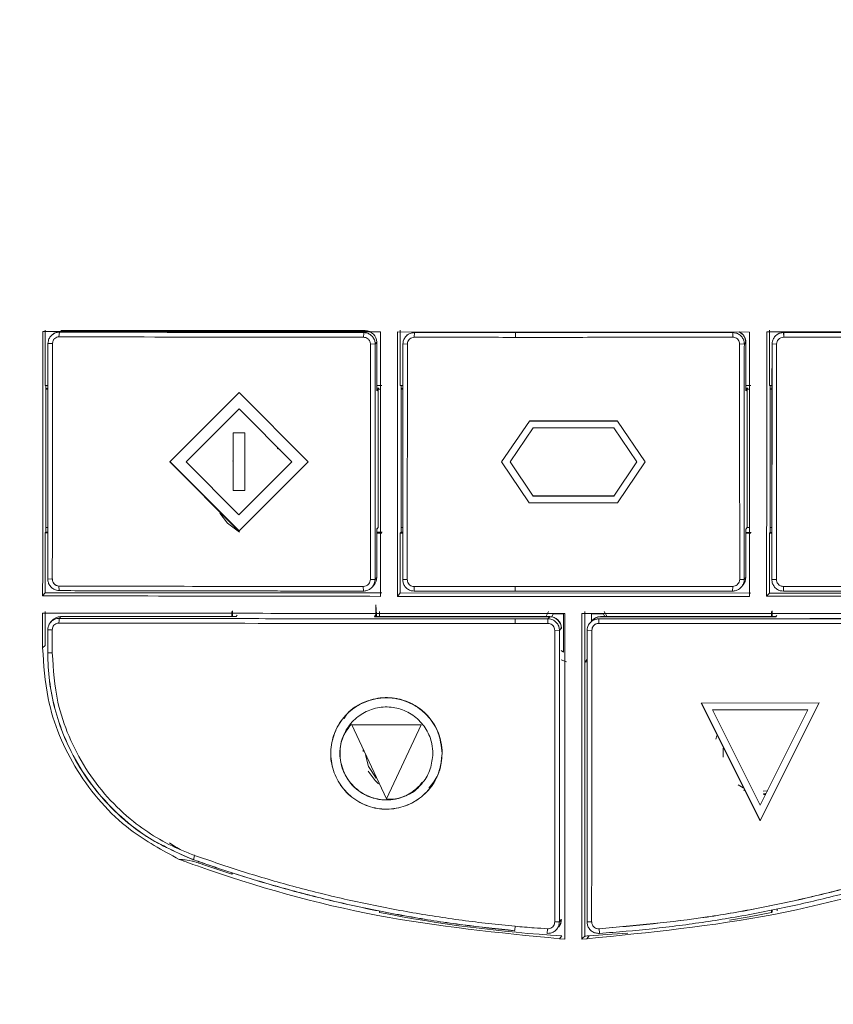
# Model space of a CAD drawing. Header units: millimetres. Extents: x 275 to 1254, y 266 to 807.
# Tile 21 of 41: x 369 to 405, y 606 to 649. Entities that reach past the tile are written whole.
import ezdxf

# ---------------------------------------------------------------- set-up
doc = ezdxf.new("R2010")
doc.units = ezdxf.units.MM
doc.header["$LTSCALE"] = 5

msp = doc.modelspace()

# ---------------------------------------------------------------- linework, layer by layer
at = {"color": 7, "linetype": 'Continuous', "lineweight": 15}
for p, q in [((370.425, 632.799), (370.425, 635.199)), ((370.667, 634.928), (370.664, 634.924)), ((370.719, 634.992), (370.715, 634.987)), ((371.052, 635.108), (371.027, 634.905)), ((371.103, 635.172), (384.302, 635.169)), ((371.107, 635.176), (384.306, 635.173)), ((384.227, 634.886), (384.237, 635.071)), ((400.964, 635.114), (385.71, 635.115)), ((385.824, 635.195), (385.824, 632.795)), ((386.052, 634.907), (386.049, 634.903)), ((386.117, 634.988), (386.114, 634.984)), ((386.437, 635.088), (386.429, 634.885)), ((390.816, 635.086), (390.813, 634.883)), ((400.245, 634.886), (400.238, 635.088)), ((416.377, 635.129), (401.713, 635.115)), ((401.822, 632.791), (401.822, 635.191)), ((402.054, 634.908), (402.051, 634.904)), ((402.116, 634.984), (402.112, 634.98)), ((402.439, 635.089), (402.449, 634.886)), ((402.443, 635.093), (402.453, 634.89)), ((370.748, 634.62), (370.552, 634.609)), ((384.737, 634.589), (384.534, 634.599)), ((384.802, 634.669), (384.737, 634.589)), ((384.806, 634.673), (384.74, 634.593)), ((384.802, 634.669), (384.802, 632.569)), ((384.806, 634.673), (384.806, 632.573)), ((386.134, 634.598), (385.936, 634.588)), ((386.137, 634.603), (385.94, 634.592)), ((400.738, 634.588), (400.533, 634.599)), ((400.801, 634.665), (400.738, 634.588)), ((400.804, 634.669), (400.741, 634.592)), ((400.801, 634.665), (400.801, 632.565)), ((400.804, 634.669), (400.804, 632.569)), ((402.136, 634.598), (401.938, 634.588)), ((370.55, 632.799), (370.425, 632.799)), ((370.462, 632.799), (370.462, 626.434)), ((385.024, 632.795), (384.806, 632.796)), ((385.824, 632.795), (385.935, 632.795)), ((385.86, 632.795), (385.86, 626.431)), ((400.804, 632.792), (401.022, 632.792)), ((401.822, 632.791), (401.937, 632.791)), ((401.859, 632.791), (401.859, 626.427)), ((370.55, 632.671), (370.462, 632.665)), ((370.55, 632.667), (370.462, 632.661)), ((370.55, 632.645), (370.462, 632.645)), ((370.55, 632.641), (370.462, 632.641)), ((375.837, 629.491), (378.837, 632.489)), ((378.837, 632.489), (375.837, 629.491)), ((378.837, 632.489), (381.832, 629.483)), ((381.831, 629.483), (378.837, 632.489)), ((378.837, 632.489), (378.837, 632.489)), ((384.802, 632.569), (384.858, 632.638)), ((384.889, 632.676), (384.806, 632.676)), ((384.886, 632.672), (384.806, 632.672)), ((384.806, 632.573), (384.861, 632.642)), ((384.858, 632.638), (384.858, 626.639)), ((384.858, 632.638), (384.963, 632.638)), ((385.935, 632.666), (385.86, 632.661)), ((385.935, 632.662), (385.86, 632.657)), ((385.935, 632.642), (385.86, 632.642)), ((385.935, 632.637), (385.86, 632.638)), ((400.801, 632.565), (400.856, 632.634)), ((400.888, 632.672), (400.804, 632.672)), ((400.884, 632.668), (400.804, 632.668)), ((400.804, 632.569), (400.86, 632.638)), ((400.856, 632.634), (400.856, 626.635)), ((400.963, 632.634), (400.856, 632.634)), ((400.963, 632.638), (400.86, 632.638)), ((401.937, 632.662), (401.859, 632.657)), ((401.937, 632.658), (401.859, 632.653)), ((401.937, 632.638), (401.859, 632.638)), ((401.937, 632.634), (401.859, 632.634)), ((378.836, 631.781), (376.543, 629.49)), ((381.125, 629.484), (378.836, 631.781)), ((391.42, 631.254), (390.218, 629.478)), ((395.24, 631.255), (391.42, 631.255)), ((391.42, 631.255), (391.42, 631.254)), ((395.24, 631.254), (391.42, 631.254)), ((395.244, 631.259), (391.423, 631.259)), ((391.423, 631.259), (391.423, 631.259)), ((396.439, 629.478), (395.24, 631.255)), ((395.24, 631.255), (395.24, 631.254)), ((396.439, 629.478), (395.24, 631.254)), ((378.585, 630.738), (378.583, 628.236)), ((378.585, 630.738), (379.085, 630.737)), ((379.085, 630.737), (378.585, 630.738)), ((378.585, 630.738), (378.585, 630.738)), ((379.088, 630.741), (378.589, 630.742)), ((378.589, 630.742), (378.589, 630.742)), ((379.083, 628.235), (379.085, 630.737)), ((379.085, 630.737), (379.083, 628.235)), ((379.085, 630.737), (379.085, 630.737)), ((391.579, 630.954), (390.581, 629.478)), ((391.579, 630.954), (390.581, 629.478)), ((395.081, 630.954), (391.579, 630.954)), ((396.077, 629.478), (395.081, 630.954)), ((375.837, 629.491), (378.832, 626.484)), ((375.837, 629.491), (375.837, 629.491)), ((375.841, 629.495), (378.835, 626.488)), ((376.543, 629.49), (378.832, 627.192)), ((378.832, 627.192), (376.544, 629.49)), ((378.565, 629.523), (378.558, 629.514)), ((378.832, 627.192), (381.125, 629.484)), ((381.125, 629.484), (378.832, 627.192)), ((378.832, 626.484), (381.831, 629.483)), ((378.835, 626.488), (381.835, 629.487)), ((381.832, 629.483), (381.831, 629.483)), ((390.218, 629.478), (391.417, 627.701)), ((390.581, 629.478), (391.577, 628.002)), ((390.581, 629.478), (391.577, 628.002)), ((390.581, 629.478), (390.581, 629.478)), ((390.584, 629.482), (390.584, 629.482)), ((395.078, 628.002), (396.077, 629.478)), ((395.237, 627.702), (396.439, 629.478)), ((395.237, 627.701), (396.439, 629.478)), ((396.439, 629.478), (396.439, 629.478)), ((379.083, 628.235), (378.583, 628.236)), ((379.083, 628.235), (379.083, 628.235)), ((391.417, 627.701), (395.237, 627.701)), ((391.577, 628.002), (395.078, 628.002)), ((391.577, 628.002), (395.078, 628.002)), ((391.577, 628.002), (391.577, 628.002)), ((391.58, 628.006), (395.082, 628.006)), ((391.58, 628.006), (395.082, 628.006)), ((391.58, 628.006), (391.58, 628.006)), ((395.237, 627.702), (395.237, 627.701)), ((378.832, 627.192), (378.832, 627.192)), ((370.462, 626.434), (370.425, 626.4)), ((370.425, 623.8), (370.425, 626.4)), ((370.425, 626.4), (370.545, 626.4)), ((370.462, 626.642), (370.545, 626.642)), ((370.462, 626.434), (370.545, 626.434)), ((384.858, 626.639), (384.802, 626.57)), ((384.802, 626.57), (384.802, 624.47)), ((384.858, 626.639), (384.806, 626.574)), ((384.806, 626.574), (384.806, 624.474)), ((384.806, 626.431), (385.043, 626.431)), ((384.806, 626.396), (385.024, 626.396)), ((385.824, 626.396), (385.86, 626.431)), ((385.824, 626.396), (385.824, 623.797)), ((385.93, 626.396), (385.824, 626.396)), ((385.93, 626.638), (385.86, 626.638)), ((385.86, 626.431), (385.93, 626.431)), ((400.856, 626.635), (400.801, 626.566)), ((400.801, 626.566), (400.801, 624.466)), ((400.856, 626.635), (400.804, 626.57)), ((400.804, 626.57), (400.804, 624.471)), ((400.804, 626.427), (401.041, 626.427)), ((401.022, 626.393), (400.804, 626.393)), ((400.856, 626.635), (400.961, 626.635)), ((401.822, 626.392), (401.859, 626.427)), ((401.822, 623.793), (401.822, 626.392)), ((401.932, 626.392), (401.822, 626.392)), ((401.932, 626.635), (401.859, 626.635)), ((401.859, 626.427), (401.932, 626.427)), ((370.544, 624.4), (370.74, 624.406)), ((370.547, 624.404), (370.56, 624.405)), ((384.526, 624.386), (384.729, 624.38)), ((384.529, 624.39), (384.732, 624.384)), ((384.729, 624.38), (384.802, 624.47)), ((384.732, 624.384), (384.806, 624.474)), ((385.928, 624.379), (386.126, 624.385)), ((385.932, 624.383), (385.944, 624.384)), ((400.536, 624.385), (400.729, 624.379)), ((400.729, 624.379), (400.801, 624.466)), ((400.733, 624.383), (400.804, 624.471)), ((401.93, 624.38), (402.127, 624.385)), ((401.934, 624.384), (401.946, 624.384)), ((370.321, 623.678), (370.425, 623.8)), ((370.425, 623.8), (385.024, 623.797)), ((371.02, 624.096), (371.043, 623.899)), ((384.229, 623.88), (384.219, 624.077)), ((384.617, 624.065), (384.69, 624.155)), ((384.62, 624.069), (384.69, 624.155)), ((385.7, 623.652), (385.824, 623.797)), ((385.824, 623.797), (401.022, 623.793)), ((386.421, 624.075), (386.428, 623.878)), ((390.806, 623.877), (390.804, 624.073)), ((400.229, 623.878), (400.236, 624.085)), ((400.617, 624.063), (400.689, 624.151)), ((400.621, 624.067), (400.689, 624.151)), ((402.439, 624.076), (402.43, 623.88)), ((401.703, 623.653), (401.822, 623.793)), ((401.822, 623.793), (416.421, 623.789)), ((370.425, 623), (370.425, 621.517)), ((378.524, 622.999), (378.524, 622.776)), ((378.552, 623.024), (378.552, 622.776)), ((384.761, 622.843), (384.761, 623.282)), ((384.761, 623.282), (384.786, 622.874)), ((384.924, 622.775), (384.924, 622.997)), ((392.252, 622.995), (392.129, 622.769)), ((393.823, 622.995), (393.823, 620.788)), ((394.79, 622.768), (394.666, 622.995)), ((401.922, 622.993), (401.922, 622.771)), ((401.95, 623.019), (401.95, 622.771)), ((370.658, 622.518), (370.654, 622.514)), ((370.719, 622.593), (370.715, 622.589)), ((371.103, 622.774), (371.042, 622.698)), ((371.107, 622.778), (371.046, 622.702)), ((371.103, 622.774), (378.703, 622.772)), ((371.107, 622.778), (378.706, 622.776)), ((378.703, 622.772), (378.759, 622.841)), ((378.706, 622.776), (378.759, 622.841)), ((384.758, 622.839), (384.702, 622.77)), ((384.702, 622.77), (392.301, 622.769)), ((384.761, 622.843), (384.706, 622.775)), ((384.706, 622.775), (392.305, 622.773)), ((384.786, 622.775), (384.786, 622.874)), ((384.789, 622.775), (384.789, 622.878)), ((390.806, 622.676), (390.803, 622.472)), ((392.224, 622.475), (392.226, 622.676)), ((392.226, 622.676), (392.301, 622.769)), ((392.229, 622.68), (392.305, 622.773)), ((392.454, 622.889), (392.393, 622.76)), ((392.897, 622.889), (392.454, 622.889)), ((392.897, 621.236), (392.897, 622.889)), ((394.117, 622.588), (394.113, 622.584)), ((394.632, 622.888), (394.116, 622.888)), ((394.116, 622.888), (394.116, 622.587)), ((394.426, 622.675), (394.427, 622.478)), ((394.501, 622.768), (402.1, 622.766)), ((394.505, 622.772), (402.104, 622.771)), ((394.689, 622.768), (394.632, 622.888)), ((402.1, 622.766), (402.151, 622.828)), ((402.104, 622.771), (402.151, 622.828)), ((370.542, 621.196), (370.543, 622.199)), ((370.543, 622.199), (370.739, 622.204)), ((392.725, 622.175), (392.519, 622.18)), ((392.801, 622.269), (392.725, 622.175)), ((392.805, 622.273), (392.729, 622.18)), ((394.129, 622.18), (393.926, 622.175)), ((394.041, 622.495), (394.038, 622.491)), ((370.319, 621.418), (370.425, 621.517)), ((392.801, 621.301), (392.897, 621.236)), ((370.737, 621.201), (370.542, 621.196)), ((392.801, 620.9), (393.023, 620.809)), ((393.925, 620.925), (393.823, 620.788)), ((393.823, 620.788), (393.932, 620.821)), ((393.823, 620.788), (393.823, 608.919)), ((398.872, 619.025), (403.976, 619.028)), ((398.872, 619.025), (401.422, 613.924)), ((398.873, 619.025), (398.872, 619.025)), ((403.976, 619.028), (398.873, 619.025)), ((398.876, 619.029), (401.425, 613.929)), ((398.876, 619.029), (398.876, 619.029)), ((399.358, 618.725), (403.49, 618.728)), ((399.358, 618.725), (401.422, 614.595)), ((401.422, 614.596), (399.358, 618.725)), ((403.976, 619.028), (401.422, 613.925)), ((401.422, 613.924), (403.976, 619.028)), ((401.422, 614.595), (403.49, 618.728)), ((403.976, 619.028), (403.976, 619.028)), ((383.355, 618.371), (383.355, 618.371)), ((386.722, 618.076), (383.724, 618.078)), ((385.221, 614.876), (383.724, 618.078)), ((386.722, 618.076), (383.724, 618.078)), ((383.724, 618.078), (383.724, 618.078)), ((386.725, 618.08), (383.727, 618.082)), ((386.722, 618.076), (385.221, 614.876)), ((386.722, 618.076), (385.222, 614.876)), ((386.722, 618.076), (386.722, 618.076)), ((384.219, 616.927), (384.221, 616.999)), ((387.092, 615.308), (387.092, 615.308)), ((400.684, 615.342), (400.474, 615.485)), ((385.222, 614.876), (385.221, 614.876)), ((400.743, 615.237), (400.702, 615.248)), ((401.561, 615.203), (401.75, 615.214)), ((401.687, 615.11), (401.563, 615.105)), ((401.571, 615.055), (401.664, 615.058)), ((401.572, 615.057), (401.665, 615.06)), ((401.422, 613.925), (401.422, 613.924)), ((376.853, 612.229), (376.902, 612.419)), ((378.524, 611.674), (378.524, 611.607)), ((378.552, 611.642), (378.524, 611.607)), ((384.758, 610.041), (384.758, 610.02)), ((384.761, 610.04), (384.761, 610.02)), ((384.773, 610.037), (384.772, 610.018)), ((384.777, 610.037), (384.776, 610.017)), ((384.924, 609.947), (384.924, 610.005)), ((401.922, 610.04), (401.922, 609.943)), ((401.95, 609.977), (401.922, 609.943)), ((401.95, 610.047), (401.95, 609.977)), ((402.156, 610.093), (402.156, 610.019)), ((392.519, 609.535), (392.721, 609.536)), ((392.721, 609.536), (392.801, 609.635)), ((392.724, 609.54), (392.805, 609.639)), ((393.921, 609.536), (394.119, 609.535)), ((392.187, 609.037), (392.199, 609.235)), ((392.608, 609.22), (392.612, 609.224)), ((392.73, 608.802), (392.833, 608.929)), ((394.012, 608.929), (393.91, 608.802)), ((394.442, 609.233), (394.454, 609.051)), ((392.952, 608.792), (392.73, 608.802)), ((393.91, 608.802), (393.688, 608.792))]:
    msp.add_line(p, q, dxfattribs=at)
at = {"color": 8, "linetype": 'Continuous', "lineweight": 15}
for p, q in [((394.429, 622.68), (394.426, 622.675)), ((394.505, 622.772), (394.501, 622.768)), ((390.798, 609.345), (390.784, 609.171))]:
    msp.add_line(p, q, dxfattribs=at)
at = {"color": 7, "linetype": 'Continuous', "lineweight": 15, "flags": 128}
for points in [[(380.49, 630.063), (380.586, 630.026), (380.618, 630.013)], [(378.854, 626.441), (378.339, 626.821), (378, 627.261)], [(371.042, 622.698), (371.03, 622.597), (371.017, 622.495)], [(399.497, 617.452), (399.55, 617.601), (399.563, 617.632)], [(399.822, 616.683), (399.813, 616.855), (399.827, 617.072)], [(384.322, 616.782), (384.445, 616.269), (384.774, 615.764)], [(384.886, 615.528), (384.734, 615.664), (384.433, 616.064)], [(401.922, 609.943), (400.942, 609.757), (400.098, 609.61)], [(395.691, 609.052), (395.008, 608.996), (394.012, 608.929)]]:
    msp.add_lwpolyline(points, dxfattribs=at)
at = {"color": 7, "linetype": 'Continuous', "lineweight": 15}
for centre, radius, start, end in [((384.302, 634.669), 0.5, 0.0013, 89.987), ((400.3, 634.665), 0.5, 0.0083, 64.7817), ((400.304, 634.669), 0.5, 359.9982, 63.9332), ((384.302, 624.47), 0.5, 320.887, 0.0045), ((384.306, 624.474), 0.5, 320.8892, 0.0026), ((400.301, 624.466), 0.5, 320.889, 0.0026), ((371.103, 622.274), 0.5, 89.9794, 140.8963), ((392.301, 622.269), 0.5, 0.0047, 89.987), ((392.305, 622.273), 0.5, 0.0047, 89.9836), ((394.501, 622.268), 0.5, 89.9926, 140.8832), ((394.504, 622.273), 0.5, 89.9791, 140.8967), ((396.294, 666.914), 58.091, 250.73412, 252.18822), ((396.266, 666.823), 57.995, 258.72209, 266.60705), ((392.302, 609.635), 0.5, 320.881, 0.0106), ((392.305, 609.639), 0.5, 320.8853, 0.0063), ((393.41, 619.238), 10.327, 272.2913, 273.3442)]:
    msp.add_arc(centre, radius, start, end, dxfattribs=at)
msp.add_ellipse((392.143, 617.336), major_axis=(41.695, 40.273), ratio=0.12496, start_param=4.629069, end_param=4.632283, dxfattribs=at)
for points, knots in [([(333.383, 778.838), (333.383, 739.507), (333.383, 682.87), (333.383, 618.617), (333.383, 592.7), (333.383, 583.09), (333.383, 580.099), (333.383, 577.105), (333.383, 574.105), (333.386, 571.059), (334.633, 567.824), (336.86, 564.86), (339.028, 561.504), (341.244, 558.216), (343.097, 555.413), (344.672, 553.094), (345.949, 551.038), (347.936, 548.849), (350.789, 547.33), (353.742, 546.914), (356.238, 546.994), (358.519, 546.975), (363.917, 546.985), (372.373, 546.976), (383.967, 546.98), (395.577, 546.977), (407.302, 546.984), (419.219, 546.958), (428.153, 547.031), (434.508, 546.933), (437.876, 548.145), (440.462, 550.456), (441.978, 552.928), (443.363, 554.961), (444.658, 556.912), (445.993, 558.909), (447.376, 560.986), (448.836, 563.163), (450.298, 565.396), (451.937, 567.681), (453.27, 570.441), (454.262, 597.729), (452.713, 666.781), (453.123, 735.299), (453.383, 778.838)], [0, 0, 0, 0, 0.210693, 0.303394, 0.344186, 0.349529, 0.354871, 0.360213, 0.365556, 0.370983, 0.376371, 0.383753, 0.390783, 0.397775, 0.404988, 0.40878, 0.412789, 0.417945, 0.424439, 0.429606, 0.433738, 0.437806, 0.441821, 0.462638, 0.483084, 0.503898, 0.524796, 0.545874, 0.567667, 0.572739, 0.579753, 0.586225, 0.590909, 0.595245, 0.599402, 0.603452, 0.60811, 0.612766, 0.617496, 0.622393, 0.627865, 0.633556, 0.767142, 1, 1, 1, 1]), ([(450.84, 778.333), (450.827, 763.216), (450.803, 732.983), (450.816, 687.582), (450.704, 642.143), (451.034, 605.673), (450.578, 583.169), (450.938, 574.784), (450.86, 571.76), (449.837, 569.274), (448.521, 567.352), (445.712, 563.398), (442.529, 558.626), (439.488, 553.697), (437.318, 551.091), (434.997, 549.871), (429.771, 549.449), (418.428, 549.906), (400.845, 549.643), (381.205, 549.754), (366.369, 549.652), (357.94, 549.741), (354.493, 549.641), (352.426, 549.754), (350.243, 550.58), (347.772, 552.772), (345.621, 556.204), (342.95, 560.525), (339.822, 564.889), (337.077, 568.647), (335.683, 572.806), (335.827, 576.936), (336.298, 592.94), (335.829, 620.625), (336.016, 659.778), (335.959, 699.32), (335.957, 738.842), (335.937, 765.169), (335.927, 778.333)], [0, 0, 0, 0, 0.082469, 0.164937, 0.247406, 0.329874, 0.363611, 0.369672, 0.375674, 0.379842, 0.38409, 0.388344, 0.406253, 0.415289, 0.419902, 0.424528, 0.429085, 0.448203, 0.486447, 0.52469, 0.555112, 0.567209, 0.570564, 0.573901, 0.578426, 0.582953, 0.591628, 0.600328, 0.610631, 0.620907, 0.625421, 0.634229, 0.643078, 0.712831, 0.784598, 0.856365, 0.928183, 1, 1, 1, 1]), ([(336.07, 778.344), (336.079, 765.181), (336.096, 738.853), (336.116, 699.328), (336.106, 659.79), (336.165, 620.608), (335.999, 592.998), (336.139, 577.743), (336.037, 574.514), (336.049, 572.065), (336.882, 569.591), (338.42, 567.36), (340.591, 564.277), (342.999, 560.563), (345.419, 557.033), (347.114, 554.34), (348.447, 552.321), (350.323, 550.722), (352.457, 549.887), (354.502, 549.824), (357.938, 549.855), (366.366, 549.837), (381.202, 549.887), (400.844, 549.798), (418.43, 550.054), (429.76, 549.6), (434.954, 550.016), (437.231, 551.213), (439.379, 553.793), (442.399, 558.717), (445.856, 563.743), (448.657, 567.906), (449.905, 569.848), (450.554, 571.452), (450.693, 573.136), (450.649, 575.337), (450.694, 583.197), (450.619, 605.651), (450.659, 642.154), (450.648, 687.583), (450.667, 732.991), (450.687, 763.225), (450.697, 778.344)], [0, 0, 0, 0, 0.0718737, 0.1437599, 0.2155833, 0.2874192, 0.3572325, 0.3660428, 0.3704607, 0.3748602, 0.3792862, 0.3844205, 0.389567, 0.3998516, 0.4085282, 0.4128741, 0.4172086, 0.4216468, 0.4260861, 0.4293879, 0.4327287, 0.4448364, 0.4752872, 0.513561, 0.5518466, 0.570983, 0.5754605, 0.5799975, 0.5845253, 0.5935694, 0.6114947, 0.6177389, 0.6209148, 0.6240656, 0.6270424, 0.6300387, 0.6360723, 0.6698387, 0.7523696, 0.8349195, 0.9174503, 1, 1, 1, 1]), ([(341.057, 541.015), (341.623, 540.325), (342.756, 538.945), (344.799, 537.933), (346.957, 537.444), (349.183, 537.422), (375.312, 538.118), (403.083, 537.817), (432.318, 537.385), (437.384, 537.305), (440.885, 537.622), (442.822, 538.23), (445.154, 540.055), (447.045, 542.62), (448.837, 545.529), (452.916, 552.037), (457.067, 558.305), (461.328, 564.238), (462.563, 566.183), (463.554, 569.236), (464.054, 573.393), (463.999, 579.109), (463.514, 584.834), (462.573, 613.075), (463.826, 677.262), (463.517, 739.515), (463.33, 777.355)], [0, 0, 0, 0, 0.007613, 0.015224, 0.019009, 0.026605, 0.03423, 0.244002, 0.264877, 0.285732, 0.287451, 0.295101, 0.302751, 0.312522, 0.322353, 0.332187, 0.37862, 0.386928, 0.395179, 0.398241, 0.414489, 0.430886, 0.447451, 0.463931, 0.674156, 1, 1, 1, 1]), ([(370.321, 623.678), (370.322, 625.587), (370.325, 629.405), (370.328, 633.223), (370.33, 635.132)], [0, 0, 0, 0, 0.499992, 1, 1, 1, 1]), ([(384.964, 635.116), (384.955, 635.116), (380.073, 635.116), (375.187, 635.126), (370.338, 635.132), (370.33, 635.132)], [0, 0, 0, 0, 0.001844, 0.99845, 1, 1, 1, 1]), ([(371.052, 635.108), (371.001, 635.104), (370.894, 635.095), (370.747, 635.016), (370.63, 634.893), (370.563, 634.75), (370.555, 634.651), (370.552, 634.609)], [0, 0, 0, 0, 0.193576, 0.408809, 0.623458, 0.837633, 1, 1, 1, 1]), ([(371.055, 635.113), (371.005, 635.108), (370.899, 635.098), (370.761, 635.03), (370.698, 634.956), (370.671, 634.924)], [0, 0, 0, 0, 0.342122, 0.722489, 1, 1, 1, 1]), ([(370.748, 634.62), (370.753, 634.662), (370.763, 634.744), (370.837, 634.838), (370.929, 634.895), (370.994, 634.902), (371.027, 634.905)], [0, 0, 0, 0, 0.279606, 0.55918, 0.779566, 1, 1, 1, 1]), ([(371.027, 634.905), (373.486, 634.9), (377.877, 634.892), (382.287, 634.888), (384.227, 634.886)], [0, 0, 0, 0, 0.559998, 1, 1, 1, 1]), ([(371.052, 635.108), (371.246, 635.108), (372.216, 635.106), (373.577, 635.103), (375.522, 635.1), (377.079, 635.098), (378.638, 635.095), (380.155, 635.094), (382.022, 635.091), (383.499, 635.09), (384.238, 635.089)], [0, 0, 0, 0, 0.04431, 0.22155, 0.310169, 0.487411, 0.57603, 0.664649, 0.832313, 1, 1, 1, 1]), ([(384.737, 634.589), (384.733, 634.639), (384.723, 634.746), (384.646, 634.893), (384.523, 635.011), (384.379, 635.079), (384.28, 635.086), (384.238, 635.089)], [0, 0, 0, 0, 0.192759, 0.406434, 0.621912, 0.837415, 1, 1, 1, 1]), ([(384.964, 635.116), (384.963, 633.205), (384.962, 629.384), (384.96, 625.563), (384.959, 623.652)], [0, 0, 0, 0, 0.499997, 1, 1, 1, 1]), ([(385.7, 623.652), (385.702, 625.558), (385.705, 629.379), (385.708, 633.2), (385.71, 635.115)], [0, 0, 0, 0, 0.498814, 1, 1, 1, 1]), ([(386.437, 635.088), (386.387, 635.084), (386.28, 635.074), (386.133, 634.997), (386.016, 634.874), (385.947, 634.73), (385.94, 634.631), (385.936, 634.588)], [0, 0, 0, 0, 0.1915712, 0.4054963, 0.6197897, 0.8344359, 1, 1, 1, 1]), ([(386.44, 635.092), (386.39, 635.088), (386.285, 635.078), (386.147, 635.01), (386.083, 634.936), (386.056, 634.904)], [0, 0, 0, 0, 0.3387945, 0.7171211, 1, 1, 1, 1]), ([(386.437, 635.088), (386.632, 635.088), (387.218, 635.087), (388.195, 635.087), (389.459, 635.086), (390.333, 635.086), (390.816, 635.086)], [0, 0, 0, 0, 0.133871, 0.401614, 0.669356, 1, 1, 1, 1]), ([(390.816, 635.086), (391.011, 635.086), (391.986, 635.086), (393.742, 635.086), (395.996, 635.086), (398.161, 635.087), (399.545, 635.087), (400.238, 635.088)], [0, 0, 0, 0, 0.062114, 0.310574, 0.559033, 0.779503, 1, 1, 1, 1]), ([(400.738, 634.588), (400.733, 634.637), (400.724, 634.743), (400.647, 634.891), (400.524, 635.009), (400.38, 635.077), (400.281, 635.084), (400.238, 635.088)], [0, 0, 0, 0, 0.190776, 0.405517, 0.620052, 0.834438, 1, 1, 1, 1]), ([(400.964, 635.114), (400.964, 633.2), (400.962, 629.379), (400.96, 625.558), (400.96, 623.652)], [0, 0, 0, 0, 0.501153, 1, 1, 1, 1]), ([(401.703, 623.653), (401.705, 625.559), (401.708, 629.38), (401.711, 633.2), (401.713, 635.115)], [0, 0, 0, 0, 0.4988681, 1, 1, 1, 1]), ([(402.439, 635.089), (402.389, 635.085), (402.282, 635.075), (402.135, 634.997), (402.017, 634.874), (401.949, 634.73), (401.942, 634.631), (401.938, 634.588)], [0, 0, 0, 0, 0.193442, 0.40644, 0.621124, 0.837237, 1, 1, 1, 1]), ([(402.443, 635.093), (402.392, 635.089), (402.286, 635.079), (402.148, 635.011), (402.085, 634.936), (402.058, 634.905)], [0, 0, 0, 0, 0.3420542, 0.71873, 1, 1, 1, 1]), ([(402.439, 635.089), (402.635, 635.089), (403.611, 635.09), (404.977, 635.091), (406.928, 635.094), (408.487, 635.096), (410.046, 635.098), (411.566, 635.1), (413.437, 635.103), (414.916, 635.106), (415.656, 635.108)], [0, 0, 0, 0, 0.044214, 0.221073, 0.309502, 0.486362, 0.57479, 0.663219, 0.831597, 1, 1, 1, 1]), ([(402.443, 635.093), (402.638, 635.094), (403.614, 635.094), (404.981, 635.096), (406.931, 635.098), (408.491, 635.1), (410.049, 635.102), (411.569, 635.105), (413.44, 635.108), (414.919, 635.111), (415.659, 635.112)], [0, 0, 0, 0, 0.044214, 0.221074, 0.309502, 0.486362, 0.57479, 0.663219, 0.831597, 1, 1, 1, 1]), ([(402.449, 634.886), (404.924, 634.888), (409.344, 634.893), (413.745, 634.901), (415.681, 634.904)], [0, 0, 0, 0, 0.55999, 1, 1, 1, 1]), ([(370.544, 624.4), (370.544, 624.599), (370.545, 625.591), (370.546, 627.377), (370.548, 630.582), (370.551, 632.992), (370.552, 634.609)], [0, 0, 0, 0, 0.058297, 0.291477, 0.524658, 1, 1, 1, 1]), ([(370.74, 624.406), (370.741, 626.314), (370.743, 629.719), (370.747, 633.123), (370.748, 634.62)], [0, 0, 0, 0, 0.56, 1, 1, 1, 1]), ([(384.534, 634.599), (384.528, 634.642), (384.514, 634.729), (384.43, 634.823), (384.33, 634.877), (384.262, 634.883), (384.227, 634.886)], [0, 0, 0, 0, 0.279397, 0.558666, 0.779192, 1, 1, 1, 1]), ([(384.534, 634.599), (384.533, 633.442), (384.531, 631.536), (384.529, 628.881), (384.527, 626.633), (384.526, 625.135), (384.526, 624.386)], [0, 0, 0, 0, 0.34, 0.56, 0.78, 1, 1, 1, 1]), ([(384.737, 634.589), (384.737, 634.403), (384.736, 633.473), (384.734, 631.307), (384.731, 628.09), (384.73, 625.617), (384.729, 624.38)], [0, 0, 0, 0, 0.05467, 0.273355, 0.636665, 1, 1, 1, 1]), ([(385.928, 624.379), (385.928, 624.57), (385.929, 625.525), (385.93, 627.705), (385.932, 630.305), (385.935, 632.752), (385.936, 633.976), (385.936, 634.588)], [0, 0, 0, 0, 0.056114, 0.280573, 0.640275, 0.820134, 1, 1, 1, 1]), ([(386.126, 624.385), (386.126, 624.576), (386.126, 625.531), (386.128, 627.711), (386.13, 630.925), (386.133, 633.374), (386.134, 634.598)], [0, 0, 0, 0, 0.056089, 0.280445, 0.640211, 1, 1, 1, 1]), ([(386.429, 634.884), (386.395, 634.881), (386.328, 634.875), (386.238, 634.823), (386.171, 634.748), (386.138, 634.668), (386.135, 634.617), (386.134, 634.598)], [0, 0, 0, 0, 0.2218745, 0.4439493, 0.6623479, 0.8760879, 1, 1, 1, 1]), ([(386.429, 634.884), (386.624, 634.884), (387.21, 634.884), (388.187, 634.884), (389.453, 634.884), (390.328, 634.883), (390.813, 634.883)], [0, 0, 0, 0, 0.133724, 0.401173, 0.668621, 1, 1, 1, 1]), ([(390.813, 634.883), (391.008, 634.883), (391.983, 634.883), (394.043, 634.883), (396.993, 634.885), (399.161, 634.886), (400.245, 634.886)], [0, 0, 0, 0, 0.062046, 0.310233, 0.655069, 1, 1, 1, 1]), ([(400.533, 634.599), (400.529, 634.631), (400.523, 634.695), (400.474, 634.782), (400.401, 634.846), (400.32, 634.881), (400.267, 634.885), (400.245, 634.886)], [0, 0, 0, 0, 0.214748, 0.429553, 0.643758, 0.857552, 1, 1, 1, 1]), ([(400.533, 634.599), (400.532, 634.403), (400.532, 633.428), (400.532, 631.238), (400.536, 628.029), (400.536, 625.599), (400.536, 624.385)], [0, 0, 0, 0, 0.057328, 0.286637, 0.643305, 1, 1, 1, 1]), ([(400.738, 634.588), (400.737, 634.392), (400.737, 633.417), (400.735, 631.228), (400.732, 628.021), (400.73, 625.593), (400.729, 624.379)], [0, 0, 0, 0, 0.057354, 0.28677, 0.643372, 1, 1, 1, 1]), ([(401.93, 624.38), (401.93, 624.563), (401.931, 625.48), (401.932, 627.641), (401.935, 630.861), (401.937, 633.346), (401.938, 634.588)], [0, 0, 0, 0, 0.053893, 0.269459, 0.634715, 1, 1, 1, 1]), ([(401.934, 624.384), (401.934, 624.567), (401.934, 625.485), (401.936, 627.645), (401.938, 630.865), (401.941, 633.35), (401.942, 634.593)], [0, 0, 0, 0, 0.05389, 0.269457, 0.634717, 1, 1, 1, 1]), ([(402.127, 624.385), (402.128, 625.543), (402.129, 627.45), (402.132, 630.106), (402.134, 632.352), (402.135, 633.849), (402.136, 634.598)], [0, 0, 0, 0, 0.339998, 0.56, 0.779999, 1, 1, 1, 1]), ([(402.449, 634.886), (402.405, 634.881), (402.317, 634.871), (402.214, 634.797), (402.149, 634.702), (402.14, 634.633), (402.136, 634.598)], [0, 0, 0, 0, 0.280353, 0.559667, 0.779806, 1, 1, 1, 1]), ([(370.544, 624.4), (370.549, 624.349), (370.558, 624.242), (370.637, 624.094), (370.759, 623.977), (370.902, 623.91), (371, 623.902), (371.043, 623.899)], [0, 0, 0, 0, 0.195928, 0.407587, 0.621756, 0.837995, 1, 1, 1, 1]), ([(370.74, 624.406), (370.745, 624.363), (370.754, 624.276), (370.826, 624.175), (370.919, 624.109), (370.986, 624.1), (371.02, 624.096)], [0, 0, 0, 0, 0.280344, 0.559532, 0.779519, 1, 1, 1, 1]), ([(370.743, 624.411), (370.748, 624.367), (370.758, 624.28), (370.829, 624.179), (370.922, 624.114), (370.99, 624.104), (371.024, 624.1)], [0, 0, 0, 0, 0.280287, 0.559529, 0.779518, 1, 1, 1, 1]), ([(384.219, 624.077), (384.265, 624.082), (384.355, 624.094), (384.456, 624.177), (384.515, 624.279), (384.522, 624.35), (384.526, 624.386)], [0, 0, 0, 0, 0.2796441, 0.5592523, 0.7796424, 1, 1, 1, 1]), ([(384.229, 623.88), (384.277, 623.884), (384.381, 623.893), (384.528, 623.968), (384.647, 624.089), (384.717, 624.234), (384.725, 624.335), (384.729, 624.38)], [0, 0, 0, 0, 0.184516, 0.399034, 0.613461, 0.828, 1, 1, 1, 1]), ([(385.928, 624.379), (385.932, 624.33), (385.942, 624.224), (386.018, 624.077), (386.14, 623.958), (386.284, 623.89), (386.384, 623.882), (386.428, 623.878)], [0, 0, 0, 0, 0.189402, 0.403741, 0.618617, 0.833747, 1, 1, 1, 1]), ([(386.421, 624.075), (386.389, 624.079), (386.325, 624.085), (386.239, 624.135), (386.172, 624.209), (386.132, 624.296), (386.128, 624.358), (386.126, 624.385)], [0, 0, 0, 0, 0.202407, 0.404689, 0.611174, 0.82812, 1, 1, 1, 1]), ([(400.229, 623.878), (400.279, 623.883), (400.385, 623.892), (400.533, 623.97), (400.65, 624.093), (400.718, 624.237), (400.726, 624.336), (400.729, 624.379)], [0, 0, 0, 0, 0.191253, 0.405928, 0.620717, 0.83555, 1, 1, 1, 1]), ([(400.236, 624.085), (400.27, 624.089), (400.338, 624.096), (400.429, 624.148), (400.496, 624.225), (400.531, 624.309), (400.534, 624.363), (400.536, 624.385)], [0, 0, 0, 0, 0.216985, 0.433766, 0.652306, 0.863779, 1, 1, 1, 1]), ([(401.93, 624.38), (401.934, 624.332), (401.943, 624.228), (402.018, 624.081), (402.139, 623.962), (402.284, 623.891), (402.385, 623.883), (402.43, 623.88)], [0, 0, 0, 0, 0.183582, 0.398023, 0.612338, 0.82674, 1, 1, 1, 1]), ([(402.439, 624.076), (402.394, 624.082), (402.303, 624.094), (402.2, 624.176), (402.138, 624.278), (402.131, 624.349), (402.127, 624.385)], [0, 0, 0, 0, 0.279729, 0.55935, 0.779682, 1, 1, 1, 1]), ([(384.219, 624.077), (381.75, 624.079), (377.341, 624.084), (372.952, 624.092), (371.02, 624.096)], [0, 0, 0, 0, 0.5599907, 1, 1, 1, 1]), ([(384.229, 623.88), (384.044, 623.88), (383.123, 623.881), (381.834, 623.882), (379.994, 623.884), (378.522, 623.886), (376.684, 623.889), (375.215, 623.891), (373.662, 623.894), (372.394, 623.896), (371.493, 623.898), (371.043, 623.899)], [0, 0, 0, 0, 0.041811, 0.209059, 0.292682, 0.45993, 0.543552, 0.7108, 0.794423, 0.897209, 1, 1, 1, 1]), ([(390.804, 624.073), (390.62, 624.073), (389.698, 624.073), (388.237, 624.073), (386.96, 624.075), (386.421, 624.075)], [0, 0, 0, 0, 0.12611, 0.630556, 1, 1, 1, 1]), ([(390.806, 623.877), (390.622, 623.877), (389.701, 623.877), (388.241, 623.877), (386.966, 623.878), (386.428, 623.878)], [0, 0, 0, 0, 0.126235, 0.631181, 1, 1, 1, 1]), ([(400.236, 624.085), (400.042, 624.085), (399.075, 624.084), (397.019, 624.081), (394.068, 624.075), (391.892, 624.074), (390.804, 624.073)], [0, 0, 0, 0, 0.061592, 0.307963, 0.653931, 1, 1, 1, 1]), ([(400.229, 623.878), (400.035, 623.878), (399.068, 623.878), (397.325, 623.877), (394.378, 623.876), (392.205, 623.876), (390.806, 623.877)], [0, 0, 0, 0, 0.061655, 0.308279, 0.554903, 1, 1, 1, 1]), ([(400.232, 623.883), (400.039, 623.883), (399.071, 623.882), (397.328, 623.881), (394.381, 623.88), (392.208, 623.881), (390.81, 623.881)], [0, 0, 0, 0, 0.061655, 0.308279, 0.554903, 1, 1, 1, 1]), ([(415.647, 623.899), (415.601, 623.898), (415.509, 623.898), (415.232, 623.898), (414.263, 623.896), (412.97, 623.893), (411.121, 623.89), (409.641, 623.888), (407.789, 623.885), (406.307, 623.884), (404.795, 623.882), (403.627, 623.881), (402.829, 623.88), (402.43, 623.88)], [0, 0, 0, 0, 0.010505, 0.021009, 0.063026, 0.231097, 0.315132, 0.483202, 0.567237, 0.735307, 0.819342, 0.909669, 1, 1, 1, 1]), ([(415.669, 624.095), (413.205, 624.091), (408.804, 624.082), (404.384, 624.078), (402.439, 624.076)], [0, 0, 0, 0, 0.559997, 1, 1, 1, 1]), ([(384.959, 623.652), (382.513, 623.655), (377.622, 623.66), (372.754, 623.672), (370.321, 623.678)], [0, 0, 0, 0, 0.500152, 1, 1, 1, 1]), ([(400.96, 623.652), (398.416, 623.651), (393.33, 623.647), (388.244, 623.65), (385.7, 623.652)], [0, 0, 0, 0, 0.49997, 1, 1, 1, 1]), ([(416.372, 623.68), (413.934, 623.674), (409.056, 623.662), (404.155, 623.656), (401.703, 623.653)], [0, 0, 0, 0, 0.4997871, 1, 1, 1, 1]), ([(370.319, 621.418), (370.319, 621.787), (370.32, 622.291), (370.32, 622.794), (370.32, 622.927)], [0, 0, 0, 0, 0.735073, 1, 1, 1, 1]), ([(370.32, 622.927), (374.087, 622.922), (381.611, 622.911), (389.178, 622.909), (392.957, 622.908)], [0, 0, 0, 0, 0.5005544, 1, 1, 1, 1]), ([(371.042, 622.698), (370.991, 622.694), (370.885, 622.684), (370.737, 622.606), (370.62, 622.483), (370.553, 622.339), (370.546, 622.241), (370.543, 622.199)], [0, 0, 0, 0, 0.193978, 0.40926, 0.624342, 0.83892, 1, 1, 1, 1]), ([(371.046, 622.702), (370.995, 622.698), (370.889, 622.688), (370.751, 622.62), (370.688, 622.546), (370.662, 622.515)], [0, 0, 0, 0, 0.342715, 0.72307, 1, 1, 1, 1]), ([(371.042, 622.698), (371.234, 622.698), (372.192, 622.696), (373.919, 622.693), (376.993, 622.688), (380.072, 622.683), (383.154, 622.68), (385.468, 622.678), (388.018, 622.677), (389.798, 622.676), (390.806, 622.676)], [0, 0, 0, 0, 0.029221, 0.146102, 0.262985, 0.496764, 0.613646, 0.730529, 0.847411, 1, 1, 1, 1]), ([(390.806, 622.676), (390.998, 622.676), (391.331, 622.676), (391.805, 622.676), (392.085, 622.676), (392.226, 622.676)], [0, 0, 0, 0, 0.406862, 0.70343, 1, 1, 1, 1]), ([(390.809, 622.68), (391.002, 622.68), (391.335, 622.68), (391.808, 622.68), (392.089, 622.68), (392.229, 622.68)], [0, 0, 0, 0, 0.406862, 0.703429, 1, 1, 1, 1]), ([(392.725, 622.175), (392.721, 622.226), (392.712, 622.332), (392.634, 622.479), (392.511, 622.597), (392.367, 622.665), (392.268, 622.672), (392.226, 622.676)], [0, 0, 0, 0, 0.192156, 0.406947, 0.621504, 0.836173, 1, 1, 1, 1]), ([(392.957, 622.908), (392.957, 620.55), (392.955, 615.845), (392.953, 611.14), (392.952, 608.792)], [0, 0, 0, 0, 0.50101, 1, 1, 1, 1]), ([(393.688, 608.792), (393.69, 611.14), (393.693, 615.845), (393.696, 620.55), (393.698, 622.908)], [0, 0, 0, 0, 0.498993, 1, 1, 1, 1]), ([(393.698, 622.908), (397.484, 622.908), (405.055, 622.909), (412.585, 622.919), (416.349, 622.924)], [0, 0, 0, 0, 0.499998, 1, 1, 1, 1]), ([(394.426, 622.675), (394.376, 622.671), (394.269, 622.662), (394.122, 622.584), (394.004, 622.461), (393.936, 622.317), (393.929, 622.218), (393.926, 622.175)], [0, 0, 0, 0, 0.191437, 0.406045, 0.620694, 0.835411, 1, 1, 1, 1]), ([(394.429, 622.68), (394.379, 622.675), (394.274, 622.665), (394.136, 622.598), (394.072, 622.523), (394.045, 622.491)], [0, 0, 0, 0, 0.338485, 0.717911, 1, 1, 1, 1]), ([(394.426, 622.675), (394.629, 622.675), (395.646, 622.676), (398.29, 622.676), (401.542, 622.678), (404.792, 622.681), (407.227, 622.684), (409.659, 622.687), (412.467, 622.692), (414.461, 622.696), (415.646, 622.698)], [0, 0, 0, 0, 0.028681, 0.143407, 0.372874, 0.4876, 0.602326, 0.717051, 0.831777, 1, 1, 1, 1]), ([(394.429, 622.68), (394.633, 622.68), (395.649, 622.68), (398.293, 622.68), (401.546, 622.682), (404.795, 622.685), (407.23, 622.688), (409.663, 622.692), (412.471, 622.696), (414.464, 622.7), (415.65, 622.702)], [0, 0, 0, 0, 0.028681, 0.143407, 0.372874, 0.4876, 0.602326, 0.717051, 0.831777, 1, 1, 1, 1]), ([(370.739, 622.204), (370.739, 622.104), (370.738, 621.903), (370.738, 621.568), (370.738, 621.334), (370.737, 621.201)], [0, 0, 0, 0, 0.3004144, 0.6008274, 1, 1, 1, 1]), ([(371.017, 622.494), (370.987, 622.491), (370.925, 622.484), (370.843, 622.436), (370.779, 622.365), (370.744, 622.283), (370.741, 622.228), (370.739, 622.204)], [0, 0, 0, 0, 0.207077, 0.413641, 0.628778, 0.840643, 1, 1, 1, 1]), ([(371.017, 622.494), (371.209, 622.494), (372.167, 622.493), (376.198, 622.486), (382.599, 622.476), (388.245, 622.473), (390.803, 622.472)], [0, 0, 0, 0, 0.02919, 0.145951, 0.613129, 1, 1, 1, 1]), ([(390.803, 622.472), (390.995, 622.472), (391.329, 622.473), (391.802, 622.474), (392.084, 622.475), (392.224, 622.475)], [0, 0, 0, 0, 0.40643, 0.703214, 1, 1, 1, 1]), ([(392.224, 622.475), (392.257, 622.471), (392.324, 622.465), (392.413, 622.414), (392.478, 622.339), (392.513, 622.256), (392.517, 622.202), (392.519, 622.18)], [0, 0, 0, 0, 0.215683, 0.431277, 0.647272, 0.857845, 1, 1, 1, 1]), ([(392.519, 622.18), (392.519, 621.988), (392.519, 621.024), (392.518, 618.435), (392.519, 614.412), (392.519, 611.161), (392.519, 609.535)], [0, 0, 0, 0, 0.045739, 0.22869, 0.614323, 1, 1, 1, 1]), ([(392.725, 622.175), (392.725, 621.983), (392.725, 621.019), (392.724, 619.669), (392.723, 618.127), (392.723, 616.585), (392.722, 615.042), (392.721, 613.225), (392.721, 611.518), (392.721, 610.196), (392.721, 609.536)], [0, 0, 0, 0, 0.0457576, 0.2287927, 0.3203098, 0.411828, 0.5948625, 0.6863778, 0.8431881, 1, 1, 1, 1]), ([(393.921, 609.536), (393.921, 609.728), (393.921, 610.692), (393.921, 612.041), (393.922, 613.584), (393.922, 615.126), (393.923, 616.668), (393.924, 618.485), (393.924, 620.193), (393.925, 621.514), (393.926, 622.175)], [0, 0, 0, 0, 0.045747, 0.228736, 0.320231, 0.411725, 0.594715, 0.68621, 0.843104, 1, 1, 1, 1]), ([(394.119, 609.535), (394.12, 611.896), (394.123, 616.111), (394.127, 620.326), (394.129, 622.18)], [0, 0, 0, 0, 0.559998, 1, 1, 1, 1]), ([(394.427, 622.478), (394.383, 622.472), (394.296, 622.461), (394.198, 622.381), (394.14, 622.283), (394.133, 622.214), (394.129, 622.18)], [0, 0, 0, 0, 0.279516, 0.559323, 0.779738, 1, 1, 1, 1]), ([(394.43, 622.482), (394.387, 622.477), (394.299, 622.465), (394.201, 622.386), (394.143, 622.287), (394.136, 622.219), (394.132, 622.184)], [0, 0, 0, 0, 0.279515, 0.559322, 0.779739, 1, 1, 1, 1]), ([(394.427, 622.478), (394.63, 622.478), (395.647, 622.478), (398.291, 622.478), (401.543, 622.477), (404.793, 622.476), (407.228, 622.476), (409.661, 622.477), (412.477, 622.479), (414.479, 622.482), (415.672, 622.484)], [0, 0, 0, 0, 0.028649, 0.143246, 0.372454, 0.487051, 0.601648, 0.716245, 0.830842, 1, 1, 1, 1]), ([(376.241, 612.244), (375.51, 612.639), (373.764, 613.583), (371.696, 615.987), (370.487, 618.815), (370.367, 620.68), (370.319, 621.418)], [0, 0, 0, 0, 0.215842, 0.515889, 0.808374, 1, 1, 1, 1]), ([(370.542, 621.196), (370.546, 620.995), (370.565, 619.982), (370.872, 618.45), (371.811, 616.231), (373.133, 614.521), (374.976, 613.047), (376.157, 612.532), (376.853, 612.229)], [0, 0, 0, 0, 0.051716, 0.260193, 0.395715, 0.669695, 0.80553, 1, 1, 1, 1]), ([(370.545, 621.201), (370.549, 620.999), (370.569, 619.987), (370.876, 618.455), (371.815, 616.236), (373.136, 614.525), (374.979, 613.051), (376.161, 612.536), (376.856, 612.233)], [0, 0, 0, 0, 0.051715, 0.260192, 0.395715, 0.669696, 0.80553, 1, 1, 1, 1]), ([(376.902, 612.419), (376.715, 612.491), (375.771, 612.85), (374.449, 613.654), (372.718, 615.274), (371.593, 617.066), (370.866, 619.24), (370.785, 620.479), (370.737, 621.201)], [0, 0, 0, 0, 0.052855, 0.265982, 0.401472, 0.675398, 0.81107, 1, 1, 1, 1]), ([(387.637, 616.836), (387.61, 616.564), (387.554, 616.019), (387.137, 615.291), (386.52, 614.747), (385.751, 614.434), (384.93, 614.391), (384.136, 614.632), (383.465, 615.111), (382.997, 615.795), (382.772, 616.593), (382.833, 617.416), (383.159, 618.179), (383.714, 618.786), (384.448, 619.173), (385.26, 619.303), (386.073, 619.146), (386.793, 618.737), (387.326, 618.108), (387.599, 617.437), (387.627, 617.004), (387.637, 616.836)], [0, 0, 0, 0, 0.053866, 0.107685, 0.16201, 0.214504, 0.269568, 0.322114, 0.376545, 0.430103, 0.483747, 0.538119, 0.590664, 0.645708, 0.698147, 0.752582, 0.80597, 0.859613, 0.913985, 0.966853, 1, 1, 1, 1]), ([(387.641, 616.841), (387.613, 616.568), (387.557, 616.024), (387.14, 615.295), (386.523, 614.751), (385.754, 614.438), (384.933, 614.396), (384.139, 614.636), (383.469, 615.115), (383, 615.799), (382.775, 616.597), (382.836, 617.42), (383.162, 618.183), (383.718, 618.791), (384.451, 619.177), (385.263, 619.308), (386.076, 619.15), (386.796, 618.741), (387.33, 618.112), (387.602, 617.442), (387.63, 617.008), (387.641, 616.841)], [0, 0, 0, 0, 0.053864, 0.107684, 0.162009, 0.214504, 0.269567, 0.322113, 0.376546, 0.430101, 0.483746, 0.538118, 0.590665, 0.645707, 0.698146, 0.752581, 0.805969, 0.859612, 0.913985, 0.966853, 1, 1, 1, 1]), ([(387.638, 616.837), (387.6, 617.154), (387.526, 617.786), (386.97, 618.593), (386.172, 619.125), (385.217, 619.324), (384.289, 619.115), (383.631, 618.754), (383.425, 618.419), (383.384, 618.352)], [0, 0, 0, 0, 0.1605704, 0.3202671, 0.4799109, 0.6403034, 0.8006941, 0.9602377, 1, 1, 1, 1]), ([(387.641, 616.841), (387.604, 617.158), (387.529, 617.79), (386.974, 618.597), (386.175, 619.129), (385.22, 619.328), (384.292, 619.119), (383.635, 618.759), (383.429, 618.423), (383.388, 618.356)], [0, 0, 0, 0, 0.16057, 0.32027, 0.47991, 0.640302, 0.800691, 0.960234, 1, 1, 1, 1]), ([(387.238, 616.837), (387.214, 616.609), (387.168, 616.155), (386.82, 615.547), (386.305, 615.093), (385.664, 614.832), (384.978, 614.796), (384.316, 614.997), (383.756, 615.397), (383.365, 615.968), (383.178, 616.633), (383.228, 617.32), (383.5, 617.957), (383.964, 618.464), (384.576, 618.786), (385.254, 618.895), (385.932, 618.764), (386.533, 618.422), (386.978, 617.898), (387.206, 617.338), (387.229, 616.976), (387.238, 616.837)], [0, 0, 0, 0, 0.053861, 0.107679, 0.162001, 0.214495, 0.269561, 0.322112, 0.376546, 0.430097, 0.483739, 0.538112, 0.590663, 0.645711, 0.698149, 0.752581, 0.805965, 0.859609, 0.913985, 0.966859, 1, 1, 1, 1]), ([(386.758, 615.577), (386.722, 615.52), (386.549, 615.239), (385.998, 614.939), (385.225, 614.765), (384.431, 614.93), (383.76, 615.374), (383.313, 616.05), (383.158, 616.836), (383.285, 617.577), (383.568, 617.944), (383.689, 618.102)], [0, 0, 0, 0, 0.031874, 0.156709, 0.281537, 0.406151, 0.53146, 0.656772, 0.781415, 0.906271, 1, 1, 1, 1]), ([(386.761, 615.582), (386.726, 615.524), (386.552, 615.243), (386.002, 614.943), (385.229, 614.769), (384.435, 614.934), (383.763, 615.378), (383.317, 616.054), (383.162, 616.84), (383.289, 617.581), (383.571, 617.948), (383.692, 618.106)], [0, 0, 0, 0, 0.031874, 0.156709, 0.281536, 0.406149, 0.531458, 0.65677, 0.781412, 0.906267, 1, 1, 1, 1]), ([(387.062, 615.327), (387.209, 615.514), (387.555, 615.953), (387.608, 616.514), (387.638, 616.837)], [0, 0, 0, 0, 0.425245, 1, 1, 1, 1]), ([(387.066, 615.332), (387.213, 615.518), (387.559, 615.957), (387.611, 616.518), (387.641, 616.841)], [0, 0, 0, 0, 0.425236, 1, 1, 1, 1]), ([(386.784, 615.567), (386.626, 615.409), (386.311, 615.094), (385.747, 614.851), (385.379, 614.853), (385.232, 614.854)], [0, 0, 0, 0, 0.378116, 0.752496, 1, 1, 1, 1]), ([(376.906, 612.424), (376.716, 612.49), (376.33, 612.625), (375.989, 612.849), (375.816, 612.962)], [0, 0, 0, 0, 0.493745, 1, 1, 1, 1]), ([(390.798, 609.345), (390.606, 609.363), (389.649, 609.455), (387.932, 609.669), (386.035, 609.982), (384.15, 610.352), (382.652, 610.693), (380.816, 611.171), (379.015, 611.691), (377.607, 612.176), (376.902, 612.419)], [0, 0, 0, 0, 0.040367, 0.201868, 0.363368, 0.444105, 0.605605, 0.686341, 0.843041, 1, 1, 1, 1]), ([(409.76, 612.421), (409.578, 612.357), (408.672, 612.038), (407.023, 611.508), (404.797, 610.887), (402.921, 610.444), (401.032, 610.06), (398.344, 609.587), (396.009, 609.375), (394.442, 609.233)], [0, 0, 0, 0, 0.036828, 0.184167, 0.331507, 0.478848, 0.552506, 0.699847, 1, 1, 1, 1]), ([(409.763, 612.425), (409.582, 612.361), (408.675, 612.042), (407.026, 611.512), (404.8, 610.891), (402.924, 610.449), (401.036, 610.064), (398.348, 609.591), (396.012, 609.379), (394.446, 609.237)], [0, 0, 0, 0, 0.036827, 0.184167, 0.331507, 0.478848, 0.552506, 0.699847, 1, 1, 1, 1]), ([(377.127, 612.076), (377.12, 612.078), (377.106, 612.083), (377.08, 612.092), (377.021, 612.111), (376.9, 612.146), (376.648, 612.204), (376.446, 612.229), (376.301, 612.24), (376.241, 612.244)], [0, 0, 0, 0, 0.002935, 0.006757, 0.013885, 0.045029, 0.167945, 0.657488, 1, 1, 1, 1]), ([(392.73, 608.802), (390.089, 609.065), (384.75, 609.595), (379.303, 611.135), (376.505, 612.149), (376.241, 612.244)], [0, 0, 0, 0, 0.469995, 0.950113, 1, 1, 1, 1]), ([(376.853, 612.229), (377.033, 612.165), (377.937, 611.846), (379.58, 611.317), (381.428, 610.8), (383.292, 610.34), (384.795, 610.017), (386.668, 609.674), (388.536, 609.383), (390.033, 609.227), (390.782, 609.149)], [0, 0, 0, 0, 0.0402686, 0.2013743, 0.3624806, 0.4430203, 0.6041268, 0.6846669, 0.8421997, 1, 1, 1, 1]), ([(376.856, 612.233), (377.037, 612.169), (377.94, 611.85), (379.583, 611.321), (381.432, 610.804), (383.296, 610.344), (384.798, 610.021), (386.671, 609.678), (388.539, 609.388), (390.036, 609.232), (390.786, 609.154)], [0, 0, 0, 0, 0.040268, 0.201374, 0.36248, 0.44302, 0.604127, 0.684667, 0.8422, 1, 1, 1, 1]), ([(410.316, 612.205), (410.118, 612.133), (407.419, 611.161), (402.006, 609.614), (396.628, 609.075), (393.91, 608.802)], [0, 0, 0, 0, 0.037647, 0.513708, 1, 1, 1, 1]), ([(394.454, 609.037), (394.647, 609.05), (395.609, 609.119), (397.337, 609.29), (399.63, 609.609), (401.907, 610.021), (403.789, 610.44), (405.674, 610.921), (407.567, 611.46), (409.062, 611.972), (409.81, 612.229)], [0, 0, 0, 0, 0.036735, 0.183707, 0.330679, 0.477651, 0.624622, 0.698096, 0.848911, 1, 1, 1, 1]), ([(392.199, 609.236), (392.009, 609.249), (391.68, 609.271), (391.213, 609.308), (390.936, 609.333), (390.798, 609.345)], [0, 0, 0, 0, 0.407076, 0.703527, 1, 1, 1, 1]), ([(392.187, 609.037), (392.236, 609.038), (392.341, 609.04), (392.493, 609.105), (392.619, 609.219), (392.704, 609.369), (392.715, 609.48), (392.721, 609.536)], [0, 0, 0, 0, 0.179469, 0.385323, 0.591178, 0.797046, 1, 1, 1, 1]), ([(392.199, 609.236), (392.233, 609.237), (392.301, 609.239), (392.394, 609.284), (392.467, 609.356), (392.512, 609.444), (392.517, 609.506), (392.519, 609.535)], [0, 0, 0, 0, 0.206116, 0.412279, 0.618178, 0.824088, 1, 1, 1, 1]), ([(393.921, 609.536), (393.925, 609.487), (393.934, 609.382), (394.009, 609.235), (394.131, 609.117), (394.286, 609.042), (394.398, 609.038), (394.454, 609.037)], [0, 0, 0, 0, 0.178367, 0.38422, 0.590065, 0.795899, 1, 1, 1, 1]), ([(394.119, 609.535), (394.125, 609.488), (394.137, 609.396), (394.225, 609.294), (394.332, 609.237), (394.406, 609.234), (394.442, 609.233)], [0, 0, 0, 0, 0.279529, 0.559064, 0.779508, 1, 1, 1, 1]), ([(394.122, 609.539), (394.128, 609.493), (394.141, 609.4), (394.229, 609.298), (394.336, 609.241), (394.409, 609.238), (394.446, 609.237)], [0, 0, 0, 0, 0.279474, 0.559058, 0.779506, 1, 1, 1, 1])]:
    msp.add_open_spline(points, degree=3, knots=knots, dxfattribs=at)

doc.saveas('drawing.dxf')
